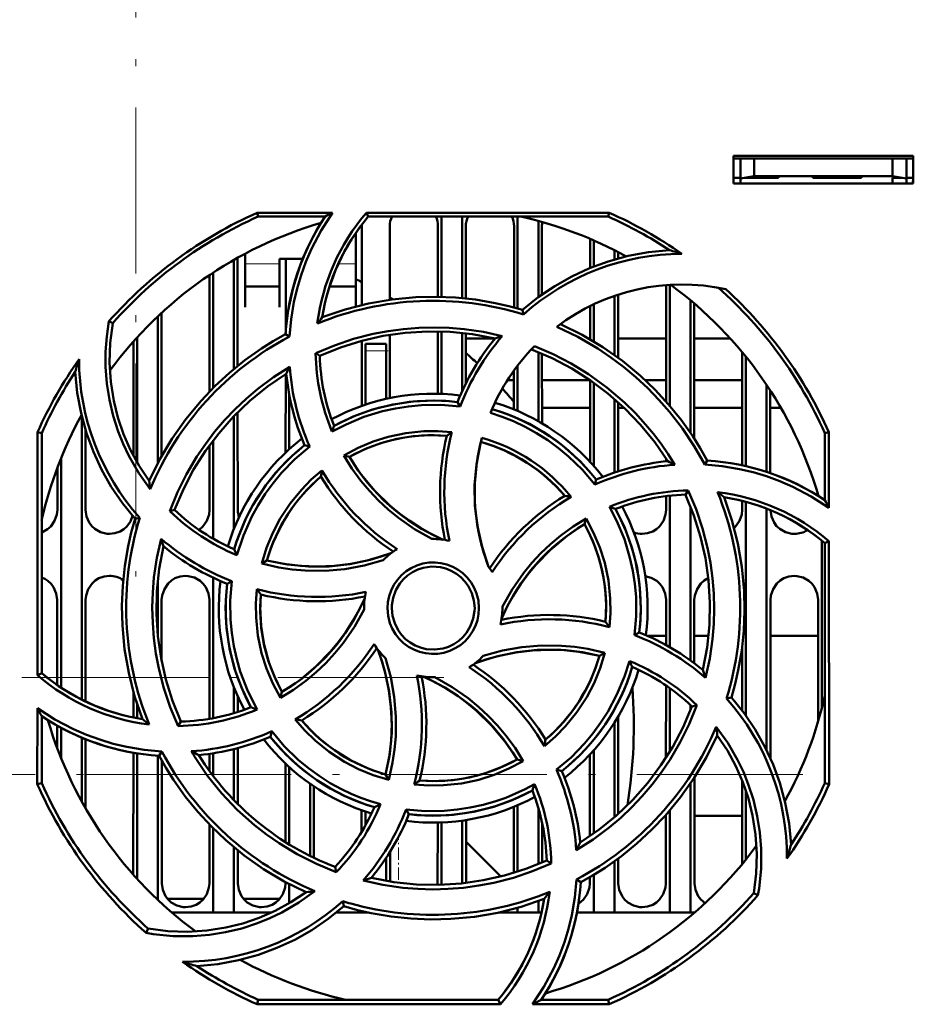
# Model space of a CAD drawing. Extents: x -1976 to 2357, y -1844 to 653.
# Tile 17 of 56: x -112 to -47, y -1560 to -1489. Entities that reach past the tile are written whole.
import ezdxf

# ---------------------------------------------------------------- set-up
doc = ezdxf.new("R2010")
doc.units = 0
doc.linetypes.add('DASHDOT', pattern=[18.5, 12, -3, 0.5, -3])

msp = doc.modelspace()

# ---------------------------------------------------------------- linework, layer by layer
at = {"color": 7, "linetype": 'DASHDOT', "lineweight": 18}
for p, q in [((-103.435, -1181.131), (-103.435, -1529.531)), ((-315.168, -1536.822), (-78.375, -1536.822)), ((-55.213, -1543.822), (-317.273, -1543.822))]:
    msp.add_line(p, q, dxfattribs=at)
at = {"color": 7, "lineweight": 50}
for p, q in [((-60.235, -1501.11), (-60.235, -1499.11)), ((-60.235, -1499.11), (-47.235, -1499.11)), ((-60.235, -1499.322), (-47.235, -1499.322)), ((-59.735, -1499.322), (-59.735, -1500.769)), ((-58.735, -1500.593), (-58.735, -1499.322)), ((-48.735, -1499.322), (-48.735, -1500.593)), ((-47.735, -1499.322), (-47.735, -1500.769)), ((-47.235, -1499.11), (-47.235, -1501.11)), ((-60.235, -1500.71), (-59.735, -1500.71)), ((-59.735, -1500.769), (-58.735, -1500.593)), ((-59.735, -1501.11), (-59.735, -1500.769)), ((-58.735, -1500.71), (-59.399, -1500.71)), ((-58.735, -1500.593), (-48.735, -1500.593)), ((-56.985, -1500.71), (-58.735, -1500.71)), ((-56.985, -1500.593), (-56.985, -1500.71)), ((-56.985, -1500.593), (-56.985, -1500.71)), ((-56.985, -1500.593), (-56.985, -1500.71)), ((-56.985, -1500.71), (-56.985, -1500.593)), ((-56.985, -1500.593), (-56.985, -1500.71)), ((-54.485, -1500.71), (-54.485, -1500.593)), ((-52.735, -1500.71), (-54.485, -1500.71)), ((-50.985, -1500.71), (-52.735, -1500.71)), ((-50.985, -1500.593), (-50.985, -1500.71)), ((-50.985, -1500.593), (-50.985, -1500.71)), ((-50.985, -1500.593), (-50.985, -1500.71)), ((-50.985, -1500.593), (-50.985, -1500.71)), ((-50.985, -1500.593), (-50.985, -1500.71)), ((-50.985, -1500.593), (-50.985, -1500.71)), ((-50.985, -1500.593), (-50.985, -1500.71)), ((-48.735, -1500.593), (-47.735, -1500.769)), ((-48.071, -1500.71), (-48.735, -1500.71)), ((-48.735, -1500.71), (-48.735, -1501.11)), ((-47.735, -1500.71), (-47.235, -1500.71)), ((-47.735, -1500.769), (-47.735, -1501.11)), ((-47.261, -1501.11), (-47.256, -1500.71)), ((-47.235, -1501.11), (-60.235, -1501.11)), ((-94.648, -1503.228), (-89.217, -1503.228)), ((-94.588, -1503.51), (-94.648, -1503.228)), ((-89.75, -1503.51), (-94.588, -1503.51)), ((-86.767, -1503.228), (-69.221, -1503.228)), ((-86.637, -1503.51), (-86.767, -1503.228)), ((-69.281, -1503.51), (-86.637, -1503.51)), ((-81.335, -1503.51), (-81.335, -1509.317)), ((-79.835, -1503.51), (-79.835, -1509.406)), ((-75.835, -1503.51), (-75.835, -1510.153)), ((-69.221, -1503.228), (-69.281, -1503.51)), ((-87.095, -1509.907), (-87.092, -1504.21)), ((-85.077, -1504.21), (-85.075, -1509.528)), ((-81.594, -1509.312), (-81.592, -1504.21)), ((-79.577, -1504.21), (-79.575, -1509.432)), ((-76.095, -1510.081), (-76.092, -1504.21)), ((-74.335, -1503.823), (-74.335, -1509.341)), ((-74.077, -1504.21), (-74.075, -1509.152)), ((-87.535, -1507.119), (-87.535, -1504.69)), ((-70.594, -1507.233), (-70.593, -1505.12)), ((-70.335, -1505.231), (-70.335, -1507.129)), ((-96.076, -1506.491), (-96.073, -1514.304)), ((-95.535, -1506.196), (-95.535, -1507.119)), ((-68.835, -1505.937), (-68.835, -1506.615)), ((-68.577, -1506.07), (-68.576, -1506.542)), ((-96.335, -1506.637), (-96.335, -1514.519)), ((-95.535, -1507.119), (-95.535, -1510.066)), ((-93.035, -1506.567), (-91.367, -1506.567)), ((-93.035, -1507.119), (-93.035, -1506.567)), ((-93.035, -1510.066), (-93.035, -1507.119)), ((-92.596, -1511.878), (-92.593, -1506.567)), ((-87.535, -1510.015), (-87.535, -1507.119)), ((-98.098, -1516.157), (-98.094, -1507.729)), ((-97.835, -1507.557), (-97.835, -1515.89)), ((-95.535, -1508.567), (-93.035, -1508.567)), ((-89.425, -1508.567), (-87.535, -1508.567)), ((-65.098, -1516.882), (-65.094, -1508.458)), ((-64.835, -1508.44), (-64.835, -1517.184)), ((-68.835, -1509.237), (-68.835, -1513.514)), ((-68.575, -1509.15), (-68.573, -1513.705)), ((-95.535, -1510.066), (-95.535, -1510.067)), ((-93.035, -1510.067), (-93.035, -1510.066)), ((-70.596, -1512.374), (-70.595, -1509.971)), ((-70.335, -1509.846), (-70.335, -1512.528)), ((-63.335, -1509.56), (-63.335, -1519.146)), ((-63.075, -1509.78), (-63.07, -1519.544)), ((-101.835, -1510.715), (-101.835, -1521.309)), ((-101.575, -1510.472), (-101.57, -1520.821)), ((-75.4, -1510.581), (-75.472, -1510.258)), ((-105.102, -1511.211), (-105.371, -1511.08)), ((-92.325, -1512.179), (-92.604, -1512.001)), ((-85.074, -1512.057), (-85.072, -1516.631)), ((-81.598, -1516.313), (-81.596, -1511.811)), ((-81.335, -1511.817), (-81.335, -1516.321)), ((-79.835, -1511.919), (-79.835, -1516.106)), ((-79.574, -1511.948), (-79.572, -1515.559)), ((-103.6, -1520.805), (-103.596, -1512.528)), ((-103.335, -1512.238), (-103.335, -1521.284)), ((-87.098, -1517.195), (-87.096, -1512.485)), ((-86.835, -1513.21), (-86.835, -1512.71)), ((-85.335, -1512.71), (-86.835, -1512.71)), ((-85.335, -1513.21), (-85.335, -1512.71)), ((-79.574, -1512.322), (-77.469, -1512.322)), ((-70.685, -1512.322), (-70.596, -1512.322)), ((-68.574, -1512.322), (-65.096, -1512.322)), ((-63.074, -1512.322), (-60.458, -1512.322)), ((-90.429, -1513.384), (-90.134, -1513.568)), ((-86.835, -1517.105), (-86.835, -1513.21)), ((-85.335, -1513.21), (-85.335, -1516.687)), ((-74.335, -1513.31), (-74.335, -1518.301)), ((-74.073, -1513.419), (-74.071, -1518.453)), ((-59.6, -1521.486), (-59.596, -1513.317)), ((-59.335, -1513.637), (-59.335, -1521.551)), ((-75.835, -1514.282), (-75.835, -1517.561)), ((-92.6, -1520.562), (-92.597, -1514.889)), ((-76.098, -1517.451), (-76.097, -1514.633)), ((-76.097, -1515.322), (-76.566, -1515.322)), ((-76.097, -1515.322), (-76.536, -1515.322)), ((-70.612, -1515.322), (-74.072, -1515.322)), ((-70.612, -1515.322), (-74.072, -1515.322)), ((-70.6, -1521.238), (-70.597, -1515.332)), ((-70.335, -1515.516), (-70.335, -1521.529)), ((-65.097, -1515.322), (-66.625, -1515.322)), ((-65.097, -1515.322), (-66.625, -1515.322)), ((-59.597, -1515.322), (-63.072, -1515.322)), ((-59.597, -1515.322), (-63.072, -1515.322)), ((-57.835, -1515.68), (-57.835, -1521.958)), ((-92.335, -1520.317), (-92.335, -1516.414)), ((-57.572, -1516.079), (-57.569, -1522.047)), ((-79.991, -1517.234), (-80.181, -1516.913)), ((-68.835, -1516.697), (-68.835, -1522.01)), ((-68.572, -1516.929), (-68.569, -1521.923)), ((-96.071, -1517.66), (-96.068, -1524.71)), ((-70.598, -1517.322), (-74.071, -1517.322)), ((-68.146, -1517.322), (-68.571, -1517.322)), ((-59.598, -1517.322), (-63.071, -1517.322)), ((-56.813, -1517.322), (-57.571, -1517.322)), ((-107.335, -1517.943), (-107.335, -1538.417)), ((-96.335, -1517.929), (-96.335, -1526.074)), ((-110.547, -1536.656), (-110.531, -1519.093)), ((-110.531, -1519.093), (-110.235, -1519.156)), ((-110.235, -1536.512), (-110.235, -1519.156)), ((-107.071, -1518.906), (-107.068, -1524.71)), ((-53.635, -1519.156), (-53.339, -1519.093)), ((-53.635, -1523.995), (-53.635, -1519.156)), ((-53.339, -1519.093), (-53.334, -1524.565)), ((-98.102, -1524.71), (-98.099, -1520.031)), ((-97.835, -1519.677), (-97.835, -1526.797)), ((-90.863, -1520.13), (-91.228, -1520.036)), ((-108.835, -1520.975), (-108.835, -1537.558)), ((-88.404, -1520.768), (-87.995, -1520.877)), ((-65.1, -1521.199), (-65.1, -1521.013)), ((-62.31, -1521.428), (-62.126, -1521.14)), ((-109.102, -1524.71), (-109.1, -1521.659)), ((-70.255, -1522.884), (-70.161, -1522.516)), ((-63.503, -1523.306), (-63.694, -1523.61)), ((-65.102, -1524.71), (-65.101, -1523.714)), ((-64.835, -1523.684), (-64.835, -1534.628)), ((-59.602, -1524.71), (-59.601, -1524.056)), ((-59.335, -1524.128), (-59.335, -1539.589)), ((-54.101, -1523.697), (-54.101, -1523.669)), ((-100.983, -1524.79), (-100.632, -1524.71)), ((-63.335, -1524.458), (-63.335, -1535.594)), ((-57.835, -1524.624), (-57.835, -1542.092)), ((-103.148, -1525.272), (-103.486, -1525.347)), ((-70.89, -1525.334), (-71.002, -1525.75)), ((-53.835, -1526.943), (-53.835, -1538.978)), ((-53.635, -1527.108), (-53.332, -1526.967)), ((-53.635, -1544.463), (-53.635, -1527.108)), ((-53.332, -1526.967), (-53.316, -1544.531)), ((-94.326, -1528.581), (-93.951, -1528.365)), ((-101.835, -1529.797), (-101.835, -1533.807)), ((-97.835, -1529.618), (-97.835, -1539.761)), ((-96.495, -1529.859), (-96.831, -1530.056)), ((-109.107, -1537.369), (-109.105, -1531.21)), ((-107.065, -1531.21), (-107.062, -1538.551)), ((-101.565, -1531.21), (-101.563, -1535.654)), ((-98.108, -1539.81), (-98.105, -1531.21)), ((-65.106, -1534.476), (-65.105, -1531.21)), ((-63.065, -1531.21), (-63.063, -1535.793)), ((-57.565, -1531.21), (-57.56, -1542.679)), ((-54.109, -1539.976), (-54.105, -1531.21)), ((-86.935, -1531.81), (-86.934, -1531.917)), ((-76.935, -1531.81), (-76.936, -1531.702)), ((-67.375, -1533.764), (-67.038, -1533.563)), ((-65.106, -1533.822), (-66.425, -1533.822)), ((-62.035, -1533.822), (-63.064, -1533.822)), ((-54.106, -1533.822), (-57.564, -1533.822)), ((-59.608, -1539.22), (-59.606, -1534.596)), ((-69.535, -1535.034), (-69.919, -1535.255)), ((-110.235, -1536.512), (-110.547, -1536.656)), ((-96.335, -1537.545), (-96.335, -1539.399)), ((-65.11, -1542.625), (-65.107, -1537.404)), ((-64.835, -1537.594), (-64.835, -1542.186)), ((-103.608, -1539.712), (-103.608, -1537.86)), ((-96.062, -1538.188), (-96.061, -1539.315)), ((-92.983, -1538.3), (-92.868, -1537.87)), ((-60.734, -1538.35), (-60.383, -1538.273)), ((-110.554, -1544.531), (-110.549, -1539.029)), ((-103.335, -1538.76), (-103.335, -1539.766)), ((-63.335, -1538.818), (-63.335, -1539.16)), ((-62.872, -1538.826), (-63.238, -1538.909)), ((-110.235, -1544.463), (-110.235, -1539.624)), ((-68.561, -1539.645), (-68.558, -1546.68)), ((-109.109, -1541.936), (-109.109, -1540.307)), ((-108.835, -1540.461), (-108.835, -1542.645)), ((-100.376, -1540.328), (-100.176, -1540.009)), ((-68.835, -1540.094), (-68.835, -1546.925)), ((-107.335, -1541.177), (-107.335, -1545.804)), ((-107.061, -1541.29), (-107.058, -1546.295)), ((-93.607, -1540.714), (-93.708, -1541.103)), ((-96.335, -1541.991), (-96.335, -1545.687)), ((-96.06, -1541.919), (-96.058, -1545.969)), ((-70.335, -1542.09), (-70.335, -1548.103)), ((-103.614, -1551.072), (-103.61, -1542.256)), ((-103.335, -1542.305), (-103.335, -1551.381)), ((-101.835, -1542.473), (-101.835, -1552.905)), ((-101.743, -1542.479), (-101.548, -1542.173)), ((-101.56, -1542.814), (-101.556, -1551.71)), ((-98.11, -1543.571), (-98.11, -1542.339)), ((-97.835, -1542.298), (-97.835, -1543.941)), ((-75.437, -1542.862), (-75.875, -1542.742)), ((-70.612, -1548.296), (-70.61, -1542.392)), ((-92.613, -1548.72), (-92.61, -1543.048)), ((-92.335, -1548.892), (-92.335, -1543.303)), ((-73.032, -1543.484), (-72.641, -1543.584)), ((-85.154, -1544.221), (-85.38, -1543.825)), ((-63.059, -1544.059), (-63.056, -1551.71)), ((-59.613, -1550.323), (-59.61, -1544.241)), ((-110.235, -1544.463), (-110.554, -1544.531)), ((-90.835, -1549.719), (-90.835, -1544.5)), ((-90.559, -1544.689), (-90.557, -1549.855)), ((-63.335, -1544.473), (-63.335, -1553.81)), ((-53.316, -1544.531), (-53.635, -1544.463)), ((-59.335, -1544.991), (-59.335, -1549.982)), ((-83.897, -1546.357), (-83.689, -1546.707)), ((-76.114, -1550.945), (-76.111, -1546.174)), ((-75.835, -1546.059), (-75.835, -1550.858)), ((-74.335, -1546.247), (-74.335, -1550.309)), ((-87.112, -1547.988), (-87.111, -1546.42)), ((-86.835, -1547.511), (-86.835, -1546.515)), ((-65.112, -1546.822), (-65.176, -1546.822)), ((-65.114, -1551.71), (-65.112, -1546.751)), ((-64.835, -1546.433), (-64.835, -1553.81)), ((-59.612, -1546.822), (-63.058, -1546.822)), ((-98.114, -1551.71), (-98.112, -1547.449)), ((-97.835, -1547.73), (-97.835, -1553.81)), ((-81.614, -1551.71), (-81.612, -1547.306)), ((-81.335, -1547.298), (-81.335, -1551.801)), ((-79.835, -1547.167), (-79.835, -1551.699)), ((-79.558, -1547.126), (-79.556, -1551.668)), ((-74.058, -1547.339), (-74.056, -1550.192)), ((-96.335, -1549.099), (-96.335, -1553.81)), ((-79.557, -1548.7), (-77.051, -1551.206)), ((-96.057, -1549.327), (-96.056, -1551.71)), ((-85.335, -1549.853), (-85.335, -1551.519)), ((-85.057, -1549.419), (-85.056, -1551.566)), ((-68.557, -1549.903), (-68.556, -1551.71)), ((-89.034, -1550.506), (-88.947, -1550.886)), ((-73.407, -1550.257), (-73.735, -1550.051)), ((-68.835, -1550.105), (-68.835, -1553.81)), ((-70.614, -1551.71), (-70.614, -1551.254)), ((-70.335, -1551.089), (-70.335, -1553.81)), ((-92.614, -1551.71), (-92.614, -1551.615)), ((-92.335, -1553.136), (-92.335, -1551.762)), ((-81.617, -1551.808), (-81.614, -1551.71)), ((-71.58, -1551.418), (-71.265, -1551.619)), ((-58.768, -1552.408), (-58.463, -1552.557)), ((-98.526, -1552.822), (-101.143, -1552.822)), ((-93.026, -1552.822), (-95.643, -1552.822)), ((-88.399, -1553.36), (-88.479, -1552.995)), ((-88.419, -1553.379), (-88.375, -1553.368)), ((-75.835, -1553.468), (-75.835, -1553.81)), ((-74.335, -1552.987), (-74.335, -1553.81)), ((-97.835, -1553.81), (-100.83, -1553.81)), ((-96.335, -1553.81), (-97.835, -1553.81)), ((-93.614, -1553.81), (-96.335, -1553.81)), ((-86.835, -1553.81), (-88.93, -1553.81)), ((-86.835, -1553.81), (-86.835, -1553.771)), ((-86.657, -1553.81), (-86.835, -1553.81)), ((-75.835, -1553.81), (-77.208, -1553.81)), ((-74.335, -1553.81), (-75.835, -1553.81)), ((-74.104, -1553.81), (-74.335, -1553.81)), ((-70.335, -1553.81), (-71.549, -1553.81)), ((-68.835, -1553.81), (-70.335, -1553.81)), ((-64.835, -1553.81), (-68.835, -1553.81)), ((-63.335, -1553.81), (-64.835, -1553.81)), ((-63.04, -1553.81), (-63.335, -1553.81)), ((-102.533, -1554.976), (-102.683, -1555.284)), ((-94.659, -1560.443), (-94.588, -1560.11)), ((-77.078, -1560.443), (-94.659, -1560.443)), ((-94.588, -1560.11), (-77.233, -1560.11)), ((-77.233, -1560.11), (-77.078, -1560.443)), ((-69.21, -1560.443), (-74.754, -1560.443)), ((-74.12, -1560.11), (-69.281, -1560.11)), ((-69.281, -1560.11), (-69.21, -1560.443))]:
    msp.add_line(p, q, dxfattribs=at)
at = {"color": 7, "linetype": 'DASHDOT', "lineweight": 18, "ltscale": 0.003525}
for p, q in [((-58.735, -1500.581), (-58.735, -1500.722)), ((-52.735, -1500.581), (-52.735, -1500.722))]:
    msp.add_line(p, q, dxfattribs=at)
at = {"color": 7, "lineweight": 18}
for p, q in [((-93.035, -1506.936), (-95.535, -1506.936)), ((-87.535, -1506.936), (-88.794, -1506.936)), ((-86.835, -1513.21), (-85.335, -1513.21)), ((-109.107, -1536.822), (-109.854, -1536.822)), ((-103.871, -1536.822), (-107.063, -1536.822)), ((-98.107, -1536.822), (-101.299, -1536.822)), ((-103.611, -1543.822), (-107.06, -1543.822)), ((-100.96, -1543.822), (-101.56, -1543.822)), ((-92.611, -1543.822), (-96.06, -1543.822))]:
    msp.add_line(p, q, dxfattribs=at)
at = {"color": 7, "linetype": 'DASHDOT', "lineweight": 18, "ltscale": 0.045015}
msp.add_line((-85.185, -1513.21), (-86.985, -1513.21), dxfattribs=at)
at = {"color": 7, "linetype": 'DASHDOT', "lineweight": 18, "ltscale": 0.07518}
msp.add_line((-84.435, -1551.457), (-84.435, -1548.449), dxfattribs=at)
at = {"color": 7, "lineweight": 50}
for points in [[(-89.217, -1503.228), (-90.035, -1504.506), (-90.734, -1505.848), (-91.138, -1506.786), (-91.486, -1507.747), (-91.776, -1508.718), (-92.007, -1509.702), (-92.211, -1510.933), (-92.325, -1512.179)], [(-75.472, -1510.258), (-74.342, -1509.346), (-73.157, -1508.541), (-71.92, -1507.844), (-70.634, -1507.249), (-69.299, -1506.758), (-67.856, -1506.359), (-66.372, -1506.086), (-64.854, -1505.941)], [(-89.955, -1510.788), (-88.293, -1510.226), (-86.609, -1509.798), (-84.909, -1509.506), (-83.197, -1509.345), (-81.758, -1509.31), (-80.32, -1509.366), (-78.885, -1509.515), (-77.45, -1509.76), (-76.459, -1509.986), (-75.472, -1510.258)], [(-102.401, -1523.21), (-103.224, -1522.043), (-103.93, -1520.81), (-104.341, -1519.941), (-104.698, -1519.048), (-105.063, -1517.91), (-105.338, -1516.747), (-105.521, -1515.566), (-105.611, -1514.375), (-105.611, -1513.275), (-105.531, -1512.176), (-105.371, -1511.08)], [(-105.101, -1511.211), (-105.284, -1512.637), (-105.33, -1514.052), (-105.24, -1515.451), (-105.021, -1516.828), (-104.719, -1518.043), (-104.318, -1519.228), (-103.813, -1520.385), (-103.195, -1521.522), (-102.47, -1522.616)], [(-62.31, -1521.428), (-63.074, -1520.094), (-63.924, -1518.821), (-64.86, -1517.613), (-65.622, -1516.745), (-66.43, -1515.916), (-67.283, -1515.125), (-68.176, -1514.379), (-69.092, -1513.69), (-70.042, -1513.051), (-71.491, -1512.207), (-73.008, -1511.471)], [(-72.742, -1511.274), (-71.169, -1512.052), (-69.676, -1512.94), (-68.266, -1513.936), (-66.943, -1515.032), (-65.9, -1516.025), (-64.923, -1517.081), (-64.014, -1518.202), (-63.172, -1519.389), (-62.631, -1520.25), (-62.126, -1521.14)], [(-102.47, -1522.616), (-101.692, -1521.043), (-100.804, -1519.55), (-99.808, -1518.141), (-98.712, -1516.817), (-97.719, -1515.775), (-96.663, -1514.798), (-95.543, -1513.889), (-94.355, -1513.047), (-93.494, -1512.506), (-92.604, -1512)], [(-90.431, -1513.384), (-89.074, -1512.816), (-87.687, -1512.351), (-86.273, -1511.989), (-85.187, -1511.784), (-84.091, -1511.637), (-82.984, -1511.549), (-81.874, -1511.521), (-80.779, -1511.552), (-79.688, -1511.643), (-78.31, -1511.846), (-76.94, -1512.145)], [(-77.464, -1512.316), (-79.091, -1512.012), (-80.721, -1511.845), (-82.347, -1511.813), (-83.967, -1511.913), (-85.541, -1512.136), (-87.097, -1512.486), (-88.631, -1512.963), (-90.135, -1513.569)], [(-74.617, -1512.885), (-73.264, -1513.463), (-71.965, -1514.134), (-70.721, -1514.897), (-69.375, -1515.873), (-68.11, -1516.954), (-67.323, -1517.725), (-66.58, -1518.535), (-66.01, -1519.224), (-65.47, -1519.938), (-64.961, -1520.679), (-64.483, -1521.444)], [(-64.989, -1521.187), (-65.925, -1519.821), (-66.959, -1518.551), (-68.087, -1517.378), (-69.303, -1516.304), (-70.574, -1515.349), (-71.921, -1514.495), (-73.343, -1513.748), (-74.836, -1513.112)], [(-103.486, -1525.347), (-104.398, -1524.216), (-105.203, -1523.031), (-105.901, -1521.795), (-106.495, -1520.509), (-106.986, -1519.174), (-107.385, -1517.73), (-107.659, -1516.247), (-107.804, -1514.729)], [(-100.984, -1524.791), (-100.425, -1523.429), (-99.773, -1522.119), (-99.028, -1520.862), (-98.406, -1519.951), (-97.735, -1519.073), (-97.013, -1518.227), (-96.247, -1517.422), (-95.451, -1516.671), (-94.615, -1515.964), (-93.491, -1515.128), (-92.306, -1514.369)], [(-92.557, -1514.864), (-93.923, -1515.8), (-95.193, -1516.834), (-96.366, -1517.962), (-97.441, -1519.178), (-98.396, -1520.449), (-99.25, -1521.796), (-99.996, -1523.218), (-100.632, -1524.71)], [(-79.991, -1517.234), (-81.383, -1517.119), (-82.779, -1517.138), (-83.723, -1517.227), (-84.665, -1517.376), (-85.606, -1517.585), (-86.949, -1517.994), (-88.236, -1518.526), (-89.251, -1519.055)], [(-89.102, -1518.633), (-87.731, -1517.969), (-86.316, -1517.45), (-84.864, -1517.081), (-83.382, -1516.866), (-81.877, -1516.804), (-81.03, -1516.835), (-80.181, -1516.913)], [(-70.255, -1522.884), (-71.153, -1521.82), (-72.151, -1520.847), (-72.877, -1520.246), (-73.654, -1519.679), (-74.464, -1519.161), (-75.286, -1518.706), (-76.13, -1518.306), (-76.956, -1517.977), (-77.802, -1517.699)], [(-88.406, -1520.769), (-87.364, -1520.218), (-86.287, -1519.769), (-85.18, -1519.422), (-83.908, -1519.156), (-82.615, -1519.023), (-81.602, -1519.013), (-80.584, -1519.083)], [(-80.955, -1519.348), (-82.171, -1519.308), (-83.373, -1519.384), (-84.555, -1519.575), (-85.712, -1519.884), (-86.839, -1520.308), (-87.996, -1520.877)], [(-77.928, -1528.819), (-78.409, -1527.372), (-78.742, -1525.902), (-78.921, -1524.416), (-78.943, -1522.92), (-78.81, -1521.422), (-78.644, -1520.462), (-78.416, -1519.505)], [(-78.491, -1519.794), (-78.788, -1521.288), (-78.935, -1522.788), (-78.927, -1524.286), (-78.762, -1525.775), (-78.443, -1527.248), (-78.207, -1528.037), (-77.928, -1528.819)], [(-90.863, -1520.13), (-91.931, -1521.036), (-92.906, -1522.039), (-93.51, -1522.771), (-94.071, -1523.542), (-94.588, -1524.356), (-95.044, -1525.181), (-95.657, -1526.551), (-96.122, -1527.976)], [(-82.032, -1526.81), (-83.278, -1526.108), (-84.448, -1525.295), (-85.187, -1524.688), (-85.888, -1524.036), (-86.55, -1523.34), (-87.167, -1522.605), (-87.818, -1521.711), (-88.406, -1520.769)], [(-87.995, -1520.877), (-87.579, -1521.531), (-87.134, -1522.158), (-86.158, -1523.327), (-85.073, -1524.387), (-84.373, -1524.968), (-83.635, -1525.508), (-82.86, -1526.007), (-82.053, -1526.459), (-81.217, -1526.862)], [(-53.334, -1524.565), (-54.607, -1523.744), (-55.946, -1523.041), (-56.882, -1522.634), (-57.841, -1522.282), (-58.811, -1521.99), (-59.794, -1521.755), (-61.043, -1521.545), (-62.31, -1521.428)], [(-94.326, -1528.583), (-93.977, -1527.454), (-93.533, -1526.373), (-92.995, -1525.343), (-92.284, -1524.256), (-91.465, -1523.249), (-90.752, -1522.522), (-89.978, -1521.851)], [(-62.441, -1536.281), (-62.137, -1534.653), (-61.97, -1533.024), (-61.938, -1531.397), (-62.038, -1529.778), (-62.262, -1528.203), (-62.611, -1526.647), (-63.088, -1525.114), (-63.694, -1523.609)], [(-63.504, -1523.304), (-62.934, -1524.66), (-62.466, -1526.045), (-62.103, -1527.458), (-61.895, -1528.544), (-61.747, -1529.642), (-61.657, -1530.748), (-61.627, -1531.857), (-61.657, -1532.951), (-61.746, -1534.041), (-61.951, -1535.448), (-62.257, -1536.845)], [(-60.913, -1523.789), (-60.351, -1525.452), (-59.924, -1527.135), (-59.631, -1528.836), (-59.47, -1530.548), (-59.435, -1531.987), (-59.491, -1533.424), (-59.64, -1534.86), (-59.885, -1536.294), (-60.111, -1537.286), (-60.383, -1538.273)], [(-110.235, -1526.337), (-109.806, -1526.107), (-109.576, -1525.899), (-109.299, -1525.492), (-109.137, -1525.033), (-109.102, -1524.71)], [(-107.068, -1524.71), (-106.996, -1525.175), (-106.8, -1525.621), (-106.615, -1525.875), (-106.389, -1526.088), (-105.974, -1526.322), (-105.513, -1526.433), (-105.335, -1526.442)], [(-98.862, -1526.147), (-98.576, -1525.899), (-98.299, -1525.492), (-98.137, -1525.033), (-98.102, -1524.71)], [(-67.375, -1533.764), (-67.256, -1532.382), (-67.272, -1530.993), (-67.36, -1530.05), (-67.507, -1529.109), (-67.714, -1528.167), (-68.121, -1526.82), (-68.653, -1525.526), (-69.189, -1524.492)], [(-68.758, -1524.642), (-68.094, -1526.014), (-67.575, -1527.429), (-67.206, -1528.881), (-66.991, -1530.363), (-66.929, -1531.868), (-66.96, -1532.714), (-67.038, -1533.563)], [(-66.835, -1526.442), (-66.443, -1526.398), (-66.07, -1526.267), (-65.806, -1526.107), (-65.576, -1525.899), (-65.299, -1525.492), (-65.137, -1525.033), (-65.102, -1524.71)], [(-60.192, -1526.015), (-60.076, -1525.899), (-59.799, -1525.492), (-59.637, -1525.033), (-59.602, -1524.71)], [(-57.568, -1524.731), (-57.493, -1525.185), (-57.3, -1525.621), (-57.115, -1525.875), (-56.889, -1526.088), (-56.474, -1526.322), (-56.013, -1526.433), (-55.835, -1526.442)], [(-105.335, -1526.442), (-104.943, -1526.398), (-104.57, -1526.267), (-104.306, -1526.107), (-104.076, -1525.899), (-103.826, -1525.543), (-103.664, -1525.141)], [(-102.957, -1539.83), (-103.519, -1538.168), (-103.946, -1536.484), (-104.239, -1534.783), (-104.399, -1533.072), (-104.434, -1531.632), (-104.378, -1530.195), (-104.229, -1528.76), (-103.984, -1527.325), (-103.758, -1526.333), (-103.486, -1525.347)], [(-76.936, -1531.702), (-76.232, -1530.456), (-75.417, -1529.286), (-74.809, -1528.547), (-74.156, -1527.846), (-73.459, -1527.184), (-72.723, -1526.567), (-71.831, -1525.918), (-70.891, -1525.333)], [(-70.891, -1525.333), (-70.341, -1526.367), (-69.891, -1527.437), (-69.543, -1528.54), (-69.275, -1529.811), (-69.14, -1531.106), (-69.128, -1532.138), (-69.199, -1533.176)], [(-71.002, -1525.75), (-71.656, -1526.165), (-72.283, -1526.611), (-73.452, -1527.586), (-74.512, -1528.672), (-75.093, -1529.372), (-75.634, -1530.109), (-76.132, -1530.884), (-76.584, -1531.692), (-76.987, -1532.528)], [(-69.473, -1532.789), (-69.434, -1531.573), (-69.509, -1530.372), (-69.701, -1529.189), (-70.009, -1528.032), (-70.433, -1526.905), (-71.003, -1525.749)], [(-100.376, -1540.331), (-100.945, -1538.972), (-101.411, -1537.584), (-101.774, -1536.169), (-101.979, -1535.085), (-102.125, -1533.991), (-102.213, -1532.882), (-102.242, -1531.771), (-102.21, -1530.676), (-102.12, -1529.584), (-101.914, -1528.182), (-101.608, -1526.791)], [(-101.428, -1527.339), (-101.733, -1528.966), (-101.9, -1530.595), (-101.931, -1532.222), (-101.831, -1533.842), (-101.608, -1535.416), (-101.259, -1536.972), (-100.782, -1538.506), (-100.176, -1540.01)], [(-93.951, -1528.365), (-92.457, -1528.663), (-90.957, -1528.81), (-89.458, -1528.801), (-87.969, -1528.637), (-86.497, -1528.318), (-85.707, -1528.082), (-84.926, -1527.803)], [(-93.951, -1528.365), (-92.735, -1528.615), (-91.518, -1528.762), (-90.304, -1528.807), (-89.1, -1528.756), (-87.897, -1528.608), (-86.7, -1528.362), (-85.806, -1528.111), (-84.926, -1527.803)], [(-85.541, -1528.346), (-86.92, -1528.732), (-88.324, -1528.985), (-89.753, -1529.105), (-91.188, -1529.091), (-92.14, -1529.007), (-93.086, -1528.864), (-94.326, -1528.583)], [(-85.242, -1531.81), (-85.214, -1531.367), (-85.128, -1530.938), (-84.983, -1530.524), (-84.782, -1530.13), (-84.527, -1529.759), (-84.228, -1529.426), (-83.896, -1529.145), (-83.527, -1528.911), (-83.118, -1528.724), (-82.688, -1528.592), (-82.254, -1528.518), (-81.817, -1528.504), (-81.381, -1528.55), (-80.945, -1528.657), (-80.524, -1528.82), (-80.14, -1529.031), (-79.791, -1529.29), (-79.475, -1529.6), (-79.202, -1529.951), (-78.972, -1530.341), (-78.802, -1530.744), (-78.67, -1531.266), (-78.627, -1531.81)], [(-78.935, -1531.81), (-78.99, -1531.264), (-79.149, -1530.722), (-79.405, -1530.208), (-79.644, -1529.875), (-79.93, -1529.578), (-80.263, -1529.32), (-80.627, -1529.111), (-81.016, -1528.953), (-81.416, -1528.854), (-82.036, -1528.811), (-82.654, -1528.896), (-83.047, -1529.023), (-83.427, -1529.209), (-83.782, -1529.446), (-84.084, -1529.716), (-84.343, -1530.026), (-84.635, -1530.522), (-84.831, -1531.056), (-84.927, -1531.603), (-84.935, -1531.81)], [(-109.105, -1531.21), (-109.176, -1530.745), (-109.372, -1530.299), (-109.556, -1530.046), (-109.783, -1529.832), (-109.999, -1529.691), (-110.235, -1529.584)], [(-105.335, -1529.479), (-105.727, -1529.523), (-106.099, -1529.654), (-106.363, -1529.814), (-106.593, -1530.022), (-106.869, -1530.429), (-107.03, -1530.888), (-107.065, -1531.21)], [(-99.835, -1529.479), (-100.227, -1529.523), (-100.599, -1529.654), (-100.863, -1529.814), (-101.093, -1530.022), (-101.369, -1530.429), (-101.53, -1530.888), (-101.565, -1531.21)], [(-98.105, -1531.21), (-98.176, -1530.745), (-98.372, -1530.299), (-98.556, -1530.046), (-98.783, -1529.832), (-99.197, -1529.599), (-99.658, -1529.488), (-99.835, -1529.479)], [(-96.495, -1529.859), (-96.61, -1531.259), (-96.589, -1532.66), (-96.499, -1533.606), (-96.349, -1534.549), (-96.14, -1535.49), (-95.879, -1536.396), (-95.343, -1537.8), (-94.663, -1539.135)], [(-65.105, -1531.21), (-65.176, -1530.745), (-65.372, -1530.299), (-65.556, -1530.046), (-65.783, -1529.832), (-66.174, -1529.608), (-66.609, -1529.493)], [(-62.054, -1529.633), (-62.363, -1529.814), (-62.593, -1530.022), (-62.869, -1530.429), (-63.03, -1530.888), (-63.065, -1531.21)], [(-55.835, -1529.479), (-56.227, -1529.523), (-56.599, -1529.654), (-56.863, -1529.814), (-57.093, -1530.022), (-57.369, -1530.429), (-57.53, -1530.888), (-57.565, -1531.21)], [(-54.105, -1531.21), (-54.176, -1530.745), (-54.372, -1530.299), (-54.556, -1530.046), (-54.783, -1529.832), (-55.197, -1529.599), (-55.658, -1529.488), (-55.835, -1529.479)], [(-95.112, -1538.977), (-95.775, -1537.605), (-96.295, -1536.191), (-96.664, -1534.739), (-96.879, -1533.257), (-96.941, -1531.752), (-96.909, -1530.905), (-96.832, -1530.056)], [(-92.982, -1538.302), (-93.535, -1537.253), (-93.986, -1536.171), (-94.335, -1535.059), (-94.601, -1533.786), (-94.734, -1532.494), (-94.745, -1531.472), (-94.672, -1530.446)], [(-94.396, -1530.83), (-94.436, -1532.046), (-94.361, -1533.248), (-94.169, -1534.43), (-93.86, -1535.587), (-93.437, -1536.714), (-92.867, -1537.871)], [(-92.868, -1537.87), (-92.214, -1537.454), (-91.587, -1537.009), (-90.418, -1536.033), (-89.358, -1534.948), (-88.777, -1534.248), (-88.236, -1533.51), (-87.737, -1532.735), (-87.285, -1531.928), (-86.883, -1531.092)], [(-86.934, -1531.917), (-87.635, -1533.164), (-88.448, -1534.335), (-89.054, -1535.074), (-89.706, -1535.776), (-90.403, -1536.439), (-91.138, -1537.057), (-92.035, -1537.712), (-92.982, -1538.302)], [(-78.627, -1531.81), (-78.655, -1532.252), (-78.74, -1532.682), (-78.885, -1533.096), (-79.085, -1533.49), (-79.339, -1533.861), (-79.637, -1534.195), (-79.968, -1534.476), (-80.337, -1534.711), (-80.746, -1534.899), (-81.175, -1535.032), (-81.61, -1535.107), (-82.047, -1535.122), (-82.482, -1535.076), (-82.919, -1534.97), (-83.34, -1534.808), (-83.724, -1534.598), (-84.074, -1534.339), (-84.39, -1534.03), (-84.664, -1533.68), (-84.894, -1533.29), (-85.066, -1532.887), (-85.199, -1532.359), (-85.242, -1531.81)], [(-84.935, -1531.81), (-84.88, -1532.355), (-84.721, -1532.897), (-84.465, -1533.411), (-84.226, -1533.745), (-83.94, -1534.041), (-83.606, -1534.299), (-83.243, -1534.508), (-82.853, -1534.667), (-82.453, -1534.766), (-81.833, -1534.808), (-81.216, -1534.724), (-80.823, -1534.596), (-80.443, -1534.411), (-80.088, -1534.173), (-79.786, -1533.903), (-79.527, -1533.593), (-79.235, -1533.097), (-79.038, -1532.563), (-78.943, -1532.016), (-78.935, -1531.81)], [(-85.379, -1543.826), (-85.082, -1542.331), (-84.935, -1540.831), (-84.943, -1539.333), (-85.108, -1537.844), (-85.426, -1536.372), (-85.663, -1535.582), (-85.941, -1534.801)], [(-85.38, -1543.825), (-85.129, -1542.61), (-84.983, -1541.393), (-84.937, -1540.179), (-84.988, -1538.975), (-85.136, -1537.772), (-85.382, -1536.575), (-85.633, -1535.681), (-85.941, -1534.801)], [(-69.919, -1535.254), (-71.413, -1534.957), (-72.913, -1534.81), (-74.411, -1534.818), (-75.9, -1534.982), (-77.373, -1535.301), (-78.162, -1535.537), (-78.944, -1535.816)], [(-69.919, -1535.255), (-71.135, -1535.004), (-72.352, -1534.858), (-73.566, -1534.812), (-74.77, -1534.863), (-75.972, -1535.011), (-77.17, -1535.257), (-78.063, -1535.508), (-78.944, -1535.816)], [(-78.319, -1535.264), (-76.938, -1534.879), (-75.532, -1534.627), (-74.101, -1534.509), (-72.664, -1534.525), (-71.711, -1534.609), (-70.765, -1534.753), (-69.534, -1535.032)], [(-85.389, -1535.426), (-85.002, -1536.806), (-84.749, -1538.211), (-84.629, -1539.641), (-84.644, -1541.078), (-84.727, -1542.031), (-84.87, -1542.977), (-85.152, -1544.222)], [(-69.534, -1535.032), (-69.874, -1536.15), (-70.311, -1537.224), (-70.844, -1538.249), (-71.552, -1539.338), (-72.373, -1540.351), (-73.102, -1541.099), (-73.898, -1541.793)], [(-73.032, -1543.484), (-71.974, -1542.594), (-71.006, -1541.604), (-70.401, -1540.876), (-69.839, -1540.106), (-69.319, -1539.293), (-68.653, -1538.051), (-68.113, -1536.758), (-67.756, -1535.633)], [(-75.875, -1542.742), (-76.291, -1542.089), (-76.736, -1541.462), (-77.712, -1540.292), (-78.797, -1539.233), (-79.497, -1538.651), (-80.234, -1538.111), (-81.009, -1537.612), (-81.817, -1537.16), (-82.653, -1536.758)], [(-81.818, -1536.808), (-80.571, -1537.512), (-79.399, -1538.327), (-78.659, -1538.934), (-77.957, -1539.587), (-77.294, -1540.284), (-76.677, -1541.02), (-76.024, -1541.916), (-75.435, -1542.861)], [(-60.383, -1538.273), (-59.471, -1539.403), (-58.666, -1540.588), (-57.969, -1541.824), (-57.374, -1543.111), (-56.883, -1544.445), (-56.485, -1545.889), (-56.211, -1547.373), (-56.066, -1548.891)], [(-110.549, -1539.029), (-109.276, -1539.851), (-107.937, -1540.554), (-107.001, -1540.961), (-106.041, -1541.314), (-105.072, -1541.607), (-104.088, -1541.842), (-102.827, -1542.055), (-101.548, -1542.173)], [(-62.871, -1538.825), (-63.426, -1540.186), (-64.074, -1541.496), (-64.815, -1542.753), (-65.437, -1543.668), (-66.108, -1544.55), (-66.826, -1545.396), (-67.588, -1546.201), (-68.382, -1546.954), (-69.216, -1547.662), (-70.371, -1548.523), (-71.592, -1549.304)], [(-71.312, -1548.755), (-69.946, -1547.82), (-68.676, -1546.786), (-67.504, -1545.658), (-66.429, -1544.442), (-65.474, -1543.171), (-64.62, -1541.823), (-63.873, -1540.401), (-63.238, -1538.909)], [(-85.152, -1544.222), (-86.265, -1543.883), (-87.335, -1543.446), (-88.359, -1542.913), (-89.45, -1542.202), (-90.467, -1541.378), (-91.218, -1540.646), (-91.916, -1539.847)], [(-61.473, -1540.378), (-60.645, -1541.544), (-59.934, -1542.776), (-59.52, -1543.643), (-59.16, -1544.536), (-58.79, -1545.675), (-58.51, -1546.838), (-58.323, -1548.019), (-58.228, -1549.212), (-58.238, -1550.641), (-58.383, -1552.068), (-58.463, -1552.557)], [(-93.607, -1540.714), (-92.697, -1541.787), (-91.692, -1542.766), (-90.96, -1543.371), (-90.19, -1543.932), (-89.378, -1544.45), (-88.556, -1544.905), (-87.873, -1545.232), (-87.178, -1545.521), (-86.469, -1545.772), (-85.746, -1545.985)], [(-61.4, -1541.004), (-62.177, -1542.576), (-63.066, -1544.069), (-64.061, -1545.479), (-65.158, -1546.802), (-66.151, -1547.845), (-67.207, -1548.821), (-68.327, -1549.731), (-69.514, -1550.572), (-70.375, -1551.114), (-71.265, -1551.619)], [(-58.768, -1552.408), (-58.585, -1550.982), (-58.54, -1549.567), (-58.629, -1548.168), (-58.848, -1546.792), (-59.151, -1545.577), (-59.551, -1544.392), (-60.057, -1543.234), (-60.675, -1542.097), (-61.4, -1541.004)], [(-91.129, -1552.345), (-92.702, -1551.567), (-94.194, -1550.679), (-95.604, -1549.683), (-96.927, -1548.587), (-97.97, -1547.594), (-98.946, -1546.538), (-99.856, -1545.418), (-100.697, -1544.23), (-101.239, -1543.369), (-101.744, -1542.479)], [(-99.189, -1542.543), (-98.264, -1543.909), (-97.235, -1545.188), (-96.097, -1546.385), (-94.864, -1547.488), (-93.988, -1548.172), (-93.077, -1548.807), (-91.76, -1549.603), (-90.382, -1550.297), (-88.947, -1550.886)], [(-82.914, -1544.271), (-81.699, -1544.311), (-80.497, -1544.236), (-79.315, -1544.044), (-78.157, -1543.735), (-77.03, -1543.311), (-75.874, -1542.742)], [(-75.435, -1542.861), (-76.462, -1543.41), (-77.528, -1543.859), (-78.628, -1544.208), (-79.899, -1544.477), (-81.197, -1544.614), (-82.251, -1544.627), (-83.314, -1544.554)], [(-83.897, -1546.357), (-82.523, -1546.477), (-81.142, -1546.462), (-80.202, -1546.375), (-79.263, -1546.229), (-78.322, -1546.022), (-77.412, -1545.762), (-76.688, -1545.509), (-75.979, -1545.219), (-75.286, -1544.892), (-74.609, -1544.528)], [(-74.768, -1544.986), (-76.139, -1545.65), (-77.554, -1546.169), (-79.006, -1546.538), (-80.488, -1546.754), (-81.993, -1546.816), (-82.839, -1546.784), (-83.689, -1546.707)], [(-73.404, -1550.257), (-74.759, -1550.827), (-76.143, -1551.294), (-77.556, -1551.658), (-78.643, -1551.866), (-79.742, -1552.015), (-80.848, -1552.105), (-81.955, -1552.136), (-83.049, -1552.107), (-84.138, -1552.018), (-85.572, -1551.808), (-86.995, -1551.495)], [(-86.406, -1551.303), (-84.778, -1551.608), (-83.149, -1551.775), (-81.523, -1551.806), (-79.903, -1551.706), (-78.329, -1551.483), (-76.772, -1551.134), (-75.239, -1550.656), (-73.734, -1550.051)], [(-101.556, -1551.71), (-101.484, -1552.173), (-101.287, -1552.617), (-101.104, -1552.87), (-100.877, -1553.081), (-100.463, -1553.313), (-100.003, -1553.422), (-99.835, -1553.43)], [(-99.835, -1553.43), (-99.44, -1553.384), (-99.065, -1553.251), (-98.803, -1553.089), (-98.575, -1552.879), (-98.303, -1552.471), (-98.146, -1552.012), (-98.114, -1551.71)], [(-96.056, -1551.71), (-95.984, -1552.173), (-95.787, -1552.617), (-95.604, -1552.87), (-95.377, -1553.081), (-94.963, -1553.313), (-94.503, -1553.422), (-94.335, -1553.43)], [(-94.335, -1553.43), (-93.94, -1553.384), (-93.565, -1553.251), (-93.303, -1553.089), (-93.075, -1552.879), (-92.803, -1552.471), (-92.646, -1552.012), (-92.614, -1551.71)], [(-74.754, -1560.443), (-73.928, -1559.174), (-73.22, -1557.839), (-72.81, -1556.905), (-72.455, -1555.947), (-72.159, -1554.979), (-71.92, -1553.996), (-71.701, -1552.716), (-71.58, -1551.418)], [(-71.435, -1553.179), (-71.075, -1552.879), (-70.803, -1552.471), (-70.646, -1552.012), (-70.614, -1551.71)], [(-68.556, -1551.71), (-68.484, -1552.173), (-68.287, -1552.617), (-68.104, -1552.87), (-67.877, -1553.081), (-67.463, -1553.313), (-67.003, -1553.422), (-66.835, -1553.43)], [(-66.835, -1553.43), (-66.44, -1553.384), (-66.065, -1553.251), (-65.803, -1553.089), (-65.575, -1552.879), (-65.303, -1552.471), (-65.146, -1552.012), (-65.114, -1551.71)], [(-63.056, -1551.71), (-62.984, -1552.173), (-62.787, -1552.617), (-62.604, -1552.87), (-62.291, -1553.143)], [(-90.482, -1552.269), (-91.646, -1553.097), (-92.877, -1553.809), (-93.744, -1554.224), (-94.636, -1554.585), (-95.774, -1554.956), (-96.937, -1555.237), (-98.117, -1555.426), (-99.31, -1555.522), (-100.738, -1555.513), (-102.165, -1555.369), (-102.683, -1555.283)], [(-102.533, -1554.976), (-101.107, -1555.159), (-99.692, -1555.205), (-98.293, -1555.115), (-96.917, -1554.896), (-95.702, -1554.594), (-94.517, -1554.193), (-93.359, -1553.688), (-92.223, -1553.07), (-91.129, -1552.345)], [(-88.398, -1553.361), (-89.528, -1554.274), (-90.713, -1555.078), (-91.949, -1555.776), (-93.236, -1556.37), (-94.57, -1556.861), (-96.014, -1557.26), (-97.498, -1557.533), (-99.016, -1557.679)], [(-73.915, -1552.831), (-75.577, -1553.394), (-77.261, -1553.821), (-78.961, -1554.114), (-80.672, -1554.274), (-82.112, -1554.309), (-83.549, -1554.253), (-84.984, -1554.104), (-86.418, -1553.86), (-87.411, -1553.634), (-88.398, -1553.361)]]:
    msp.add_lwpolyline(points, dxfattribs=at)
for centre, radius, start, end in [((-81.956, -1531.807), 31.271, 113.94625, 138.4836), ((-75.127, -1513.152), 17.515, 146.59769, 176.23014), ((-75.152, -1513.155), 15.28, 139.48243, 172.79538), ((-75.102, -1513.166), 15.043, 140.06547, 170.90449), ((-71.717, -1536.98), 38.019, 117.40726, 118.31442), ((-83.308, -1504.243), 1.771, 155.56018, 178.92731), ((-83.362, -1504.243), 1.771, 1.07266, 24.44208), ((-77.808, -1504.243), 1.771, 155.56018, 178.92731), ((-77.862, -1504.243), 1.771, 1.07266, 24.44208), ((-81.935, -1531.81), 29, 61.23459, 77.38563), ((-81.912, -1531.762), 30.947, 56.54989, 65.91187), ((-81.919, -1531.816), 31.281, 54.97318, 66.05183), ((-81.935, -1531.81), 29, 106.23146, 143.7055), ((-88.526, -1504.211), 1.434, 0.03351, 4.91924), ((-72.516, -1504.218), 1.562, 168.39546, 179.71146), ((-63.933, -1523.405), 17.204, 90.10573, 131.80264), ((-70.845, -1528.068), 22.924, 72.53425, 74.84899), ((-103.435, -1540.322), 36, 63.00555, 63.79022), ((-63.935, -1523.416), 15, 77.90128, 127.22039), ((-81.935, -1531.81), 29, 16.23148, 53.71121), ((-103.435, -1540.322), 36, 58.89984, 59.33725), ((-81.891, -1531.807), 31.254, 24.00404, 47.53937), ((-81.934, -1531.796), 22.198, 72.88174, 112.17097), ((-73.968, -1523.752), 20.583, 140.96026, 142.55795), ((-81.932, -1531.791), 22.195, 117.92102, 157.25569), ((-63.916, -1523.406), 17.218, 139.15072, 158.99481), ((-70.379, -1533.042), 21.903, 107.43134, 108.87218), ((-64.024, -1523.362), 17.396, 140.58358, 158.24036), ((-63.935, -1523.416), 15, 135.40733, 157.59412), ((-75.05, -1513.14), 15.384, 180.90834, 202.61269), ((-75.254, -1513.17), 14.887, 181.53456, 201.52931), ((-103.435, -1540.322), 36, 46.72584, 48.48528), ((-81.959, -1531.821), 31.278, 144.85921, 155.98891), ((-85.679, -1520.722), 22.923, 162.46991, 164.84323), ((-90.324, -1513.792), 17.213, 180.08394, 221.83352), ((-81.982, -1531.787), 30.947, 146.54988, 155.91187), ((-72.748, -1524.576), 22.061, 152.4404, 153.88184), ((-75.243, -1513.172), 17.396, 185.58072, 203.23758), ((-75.191, -1513.142), 17.159, 184.10169, 204.03424), ((-81.935, -1531.81), 15.5, 82.75842, 118.28283), ((-103.435, -1540.322), 36, 40.59311, 42.62096), ((-81.936, -1531.802), 14.991, 83.27569, 118.55293), ((-81.935, -1531.81), 15.5, 37.75869, 73.28459), ((-81.935, -1531.81), 29, 151.23451, 167.39631), ((-81.93, -1531.803), 14.991, 38.27653, 73.55541), ((-68.417, -1526.108), 21.993, 160.13015, 161.29438), ((-81.937, -1531.802), 12.491, 85.49434, 119.0148), ((-63.857, -1523.402), 17.277, 165.52435, 191.84558), ((-70.911, -1533.022), 16.966, 124.75972, 126.29906), ((-81.935, -1531.81), 15.5, 127.75858, 163.28089), ((-81.941, -1531.806), 14.992, 128.27618, 163.54921), ((-64.156, -1523.412), 17.284, 166.40093, 191.5798), ((-63.935, -1523.416), 15, 164.88799, 180.00001), ((-81.93, -1531.802), 12.49, 40.49301, 74.01924), ((-81.815, -1531.641), 12.601, 38.66362, 74.35149), ((-63.282, -1538.538), 17.136, 94.01896, 114.00914), ((-63.297, -1538.501), 17.396, 95.58068, 113.2375), ((-74.686, -1540.961), 22.023, 62.40198, 63.8774), ((-63.277, -1538.617), 17.515, 56.59784, 86.22962), ((-73.473, -1524.814), 16.769, 169.82252, 171.397), ((-75.107, -1513.097), 17.257, 210.48215, 236.84623), ((-81.385, -1520.4), 21.199, 185.99581, 187.60899), ((-81.94, -1531.807), 12.494, 130.49679, 164.01209), ((-75.301, -1513.3), 17.283, 211.40052, 236.57952), ((-63.935, -1523.416), 15, 180.00001, 201.11014), ((-63.252, -1538.708), 15.407, 90.93646, 112.66691), ((-63.295, -1538.49), 14.887, 91.53465, 111.5294), ((-81.942, -1531.79), 22.199, 342.81091, 22.15283), ((-63.266, -1538.606), 15.302, 49.51878, 82.92735), ((-73.918, -1539.833), 20.652, 50.97048, 52.62485), ((-63.425, -1538.444), 17.284, 121.4006, 146.57937), ((-63.238, -1538.622), 17.235, 120.46386, 146.86311), ((-75.117, -1541.054), 17.57, 79.69868, 81.20454), ((-63.291, -1538.642), 15.043, 50.06547, 80.90483), ((-87.058, -1541.999), 37.964, 27.33765, 28.31004), ((-90.299, -1513.789), 15.336, 225.83995, 247.68666), ((-90.394, -1513.904), 14.886, 226.54534, 246.54031), ((-94.384, -1524.687), 1.685, 180.77621, 199.21494), ((-76.593, -1546.489), 23.208, 70.26845, 71.39311), ((-81.927, -1531.808), 14.992, 353.2776, 28.55355), ((-81.935, -1531.81), 15.5, 352.75852, 28.28278), ((-81.927, -1531.789), 22.199, 162.9283, 202.31487), ((-81.926, -1531.808), 12.49, 355.49399, 29.0174), ((-66.834, -1524.681), 1.761, 250.11926, 269.98342), ((-55.832, -1524.699), 1.743, 269.90621, 302.90756), ((-90.323, -1513.776), 17.226, 229.07126, 249.00303), ((-80.69, -1520.25), 21.916, 197.36325, 198.87074), ((-81.935, -1531.81), 5, 76.47188, 91.11481), ((-90.383, -1513.899), 17.396, 230.58367, 248.24047), ((-77.075, -1518.557), 21.245, 205.06649, 206.3051), ((-81.935, -1531.81), 5, 121.46385, 136.15105), ((-81.935, -1531.81), 5, 31.44705, 36.74265), ((-105.331, -1531.216), 1.737, 55.40934, 90.12117), ((-81.935, -1531.81), 15.5, 172.75832, 208.28287), ((-81.941, -1531.811), 14.993, 173.27679, 208.54961), ((-90.327, -1513.716), 17.286, 255.44136, 281.78891), ((-80.803, -1520.806), 16.89, 214.80123, 216.40578), ((-81.935, -1531.81), 5, 166.42763, 179.99999), ((-81.936, -1531.81), 12.498, 175.50406, 209.00626), ((-90.332, -1514.031), 17.283, 256.40089, 281.57989), ((-81.935, -1531.81), 5, 346.40382, 360), ((-73.543, -1549.87), 17.251, 75.41344, 101.8149), ((-73.537, -1549.589), 17.284, 76.40104, 101.57962), ((-83.898, -1543.323), 17.862, 34.61917, 36.14068), ((-73.487, -1549.72), 17.396, 50.58355, 68.24028), ((-73.547, -1549.812), 17.194, 48.95456, 68.96231), ((-100.632, -1524.966), 17.247, 300.35718, 326.78306), ((-100.445, -1525.175), 17.284, 301.40077, 326.57907), ((-81.935, -1531.81), 5, 211.38447, 226.31339), ((-81.935, -1531.81), 5, 301.36761, 316.31182), ((-81.928, -1531.814), 12.492, 310.49621, 344.01685), ((-89.396, -1546.427), 24.18, 25.38447, 26.50377), ((-73.568, -1549.855), 15.365, 45.87796, 67.77053), ((-88.761, -1550.489), 17.222, 30.33021, 56.80168), ((-88.569, -1550.32), 17.284, 31.40071, 56.57917), ((-81.93, -1531.814), 14.993, 308.27975, 343.55042), ((-81.935, -1531.81), 15.5, 307.75877, 343.2808), ((-73.476, -1549.715), 14.886, 46.5455, 66.54045), ((-83.128, -1543.346), 21.861, 17.30115, 18.85717), ((-100.604, -1525.041), 15.29, 229.43503, 263.0111), ((-100.579, -1524.977), 15.043, 230.06576, 260.90389), ((-100.011, -1540.186), 17.259, 345.33773, 11.7583), ((-81.935, -1531.81), 5, 256.35958, 271.34427), ((-99.715, -1540.207), 17.284, 346.40114, 11.57945), ((-103.435, -1540.322), 36, 350.83811, 4.40142), ((-73.546, -1549.796), 17.18, 359.63043, 41.77454), ((-81.935, -1531.81), 29, 331.23465, 347.39627), ((-76.801, -1521.623), 37.972, 207.28254, 208.2987), ((-100.619, -1524.937), 15.397, 270.90356, 292.75576), ((-100.575, -1525.129), 14.886, 271.53435, 291.52923), ((-88.109, -1519.669), 20.538, 250.06281, 251.38628), ((-100.592, -1525.002), 17.515, 236.59765, 266.23032), ((-81.935, -1531.81), 29, 196.23145, 233.70554), ((-90.034, -1523.887), 20.522, 230.97311, 232.7224), ((-88.281, -1520.006), 20.171, 259.62, 260.99359), ((-81.935, -1531.811), 12.499, 220.50471, 254.00711), ((-81.939, -1531.788), 22.195, 297.82125, 337.23019), ((-82.606, -1543.237), 21.322, 6.01078, 7.69933), ((-100.588, -1525.05), 17.149, 273.90941, 294.02134), ((-100.573, -1525.117), 17.398, 275.58228, 293.23819), ((-81.935, -1531.81), 15.5, 217.75854, 253.28091), ((-81.937, -1531.812), 14.996, 218.2815, 253.54464), ((-92.135, -1538.432), 18.545, 349.55635, 351.05817), ((-81.933, -1531.786), 22.195, 207.90271, 247.34311), ((-85.209, -1533.963), 16.404, 209.97554, 211.53947), ((-89.496, -1523.329), 21.284, 242.21354, 243.83811), ((-81.935, -1531.81), 19.999, 212.0822, 249.20931), ((-81.934, -1531.815), 12.494, 265.49995, 299.01339), ((-88.681, -1550.447), 17.127, 3.82573, 23.98599), ((-88.626, -1550.447), 17.396, 5.5807, 23.23745), ((-81.966, -1531.86), 31.27, 203.90469, 228.50886), ((-93.934, -1529.125), 18.731, 304.53918, 306.03748), ((-96.951, -1537.093), 23.545, 340.41211, 341.59126), ((-88.816, -1550.506), 15.414, 0.92602, 22.82025), ((-81.909, -1531.857), 31.277, 324.75262, 336.0942), ((-81.887, -1531.832), 30.947, 326.54988, 335.91186), ((-81.935, -1531.81), 15.5, 262.75857, 298.28273), ((-81.934, -1531.813), 14.996, 263.28209, 298.54851), ((-88.615, -1550.449), 14.886, 1.53454, 21.52944), ((-99.839, -1540.269), 14.885, 316.54396, 336.54009), ((-99.966, -1540.19), 15.356, 315.8501, 337.82662), ((-99.953, -1540.182), 17.203, 318.87706, 338.96268), ((-94.428, -1528.541), 19.482, 295.02564, 296.45056), ((-99.846, -1540.258), 17.396, 320.58363, 338.24028), ((-81.935, -1531.81), 29, 286.23149, 323.70534), ((-91.051, -1539.067), 21.988, 332.25071, 333.85485), ((-78.152, -1542.905), 22.883, 342.18481, 344.8371), ((-93.468, -1530.604), 21.871, 287.21716, 288.83943), ((-88.743, -1550.467), 17.515, 326.59781, 356.22935), ((-93.345, -1531.287), 21.172, 276.00425, 277.76258), ((-81.927, -1531.782), 22.196, 254.42292, 292.27857), ((-88.718, -1550.492), 15.314, 319.47278, 353.14242), ((-90.243, -1539.615), 21.007, 321.01365, 322.78379), ((-81.913, -1531.87), 31.27, 293.96803, 318.58204), ((-99.936, -1540.182), 17.189, 269.60986, 311.80399), ((-80.948, -1527.595), 26.494, 253.48454, 254.81356), ((-88.768, -1550.453), 15.043, 320.06577, 350.90485), ((-81.954, -1531.866), 31.274, 234.63916, 246.03116), ((-93.027, -1535.59), 22.886, 252.12171, 254.83132), ((-81.957, -1531.857), 30.947, 236.54988, 245.91186), ((-81.935, -1531.81), 29, 241.23468, 257.38563), ((-92.11, -1526.691), 37.953, 297.21332, 298.29432)]:
    msp.add_arc(centre, radius, start, end, dxfattribs=at)
for centre, major_axis, ratio, start_param, end_param in [((12215.798, -18319.604), (12316.057, -16812.809), 0.038134, 3.133394, 3.149792), ((12512.729, -5746.054), (12604.468, -4238.489), 0.035668, 3.132152, 3.151038), ((7545.979, -4987.962), (7634.777, -3481.043), 0.041509, 3.13011, 3.153076), ((-16871.205, -13830.623), (16814.285, 12317.137), 0.038133, 6.274987, 6.291384), ((-11729.981, -18744.877), (-11656.463, -17225.506), 0.026218, 3.133262, 3.149924), ((17120.07, -13172.37), (17214.443, -11648.977), 0.026223, 3.133258, 3.149926), ((-9281.392, -15838.731), (-9206.224, -14317.445), 0.026518, 3.13361, 3.149573), ((12713.154, 12976.859), (-12798.232, -14501.266), 0.027193, 6.274586, 6.291779), ((-4296.283, -14126.782), (-4238.593, -12604.776), 0.035667, 3.132152, 3.151038), ((14222.441, -10729.63), (14314.899, -9204.587), 0.026519, 3.133609, 3.149572), ((-3537.943, -9159.406), (-3480.899, -7634.461), 0.041511, 3.13011, 3.153077), ((14423.463, -14324.01), (14497.993, -12795.344), 0.027196, 3.132993, 3.150188), ((-14590.074, 11262.812), (14500.736, -12797.765), 0.027194, 6.274586, 6.291779), ((-14388.643, 7667.51), (14317.231, -9206.087), 0.026517, 6.275203, 6.291165), ((-17283.395, 10108.382), (17213.896, -11648.607), 0.026224, 6.274852, 6.29152), ((3373.857, 6095.311), (-3480.682, -7633.985), 0.041511, 6.271702, 6.294669), ((-12874.966, -16038.148), (-12796.175, -14498.936), 0.027195, 3.132993, 3.150187), ((4131.892, 11061.612), (-4238.071, -12603.226), 0.03567, 6.273745, 6.292632), ((9116.317, 12773.237), (-9205.02, -14315.571), 0.026519, 6.275203, 6.291166), ((11559.271, 15671.15), (-11649.622, -17215.396), 0.026223, 6.274851, 6.291518), ((16708.518, 10767.87), (16815.467, 12318.004), 0.038131, 3.133395, 3.149791), ((-12674.651, 2681.78), (12602.521, -4237.833), 0.03567, 6.273743, 6.292631), ((-12381.705, 15258.768), (12318.095, -16815.592), 0.038131, 6.274988, 6.291384), ((-7710.707, 1924.735), (7635.637, -3481.436), 0.041508, 6.271704, 6.294669)]:
    msp.add_ellipse(centre, major_axis=major_axis, ratio=ratio, start_param=start_param, end_param=end_param, dxfattribs=at)

doc.saveas('drawing.dxf')
